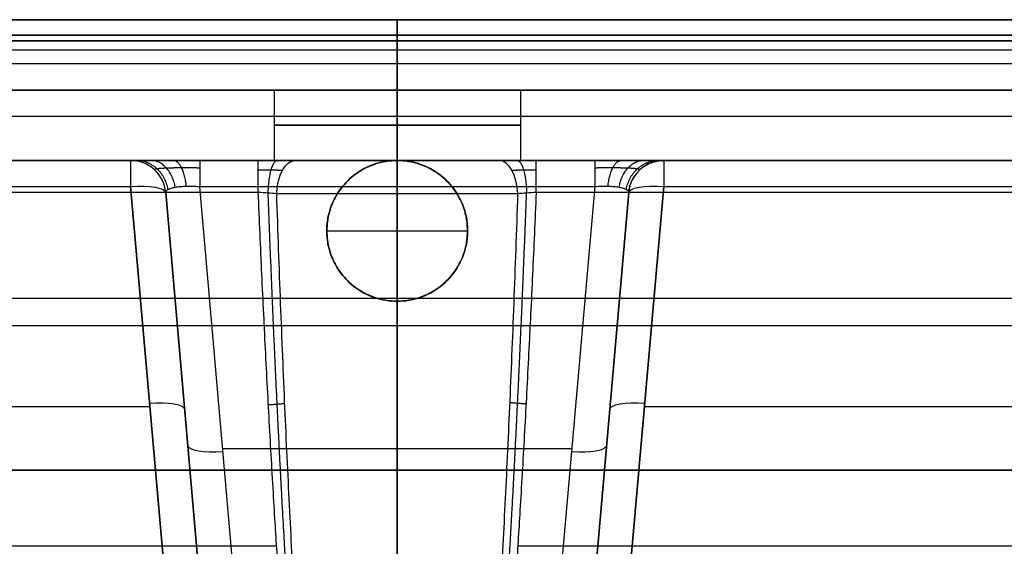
# Model space of a CAD drawing. Header units: millimetres. Extents: x -505 to 505, y -150 to 0.
# Tile 38 of 40: x -54 to 86, y -75 to 0. Entities that reach past the tile are written whole.
import ezdxf

# ---------------------------------------------------------------- set-up
doc = ezdxf.new("R2010")
doc.units = ezdxf.units.MM
doc.header["$MEASUREMENT"] = 0
doc.layers.add('Default', color=7, linetype='Continuous', true_color=0x000000)

msp = doc.modelspace()

# ---------------------------------------------------------------- linework, layer by layer
at = {"layer": 'Default'}
for p, q in [((0, 0, -289), (0, 0, -288.3)), ((0, 0, 164.3), (0, 0, 165)), ((0, -2.22, 161.4), (0, -76.93, 141.39)), ((0, -6.29, -284.31), (0, -2.22, -285.4)), ((0, -125, -292), (0, -3, -292)), ((0, -125, 168), (0, -3, 168)), ((-493.03, -4.26, -284.86), (493.03, -4.26, -284.86)), ((-492.48, -10, -221.32), (-16.08, -10, -221.32)), ((-17.5, -10, -228.23), (-17.5, -20, -228.23)), ((0, -20, -210.73), (0, -10, -210.73)), ((0, -10, -245.73), (0, -20, -245.73)), ((0, -10, -163.16), (0, -10, -210.73)), ((0, -10, -245.73), (0, -10, -279.48)), ((16.08, -10, -221.32), (492.48, -10, -221.32)), ((17.5, -10, -228.23), (17.5, -20, -228.23)), ((0, -20, -156.64), (0, -13.71, -158.33)), ((-443.42, -20, -213.41), (-9.3, -20, -213.41)), ((0, -20, -200.3), (0, -20, -210.73)), ((0, -20, -245.73), (0, -20, -255.99)), ((0, -20, -166.99), (0, -20, -156.64)), ((0, -40, -161.63), (0, -20, -166.99)), ((9.3, -20, -213.41), (443.42, -20, -213.41)), ((-37.87, -23.71, -166), (-32.45, -85.66, -149.4)), ((-32.45, -85.66, -149.4), (-37.87, -23.71, -166)), ((-21.55, -98.13, -175.53), (-28.06, -23.71, -195.48)), ((0, -98.13, -175.53), (0, -23.71, -195.48)), ((28.06, -23.71, -195.48), (21.55, -98.13, -175.53)), ((32.45, -85.66, -149.4), (37.87, -23.71, -166)), ((37.87, -23.71, -166), (32.45, -85.66, -149.4)), ((-27.47, -86.52, -154.23), (-32.89, -24.56, -170.83)), ((-32.89, -24.56, -190.19), (-26.53, -97.27, -170.7)), ((0, -125, -266.24), (0, -24.74, -260.98)), ((26.53, -97.27, -170.7), (32.89, -24.56, -190.19)), ((32.89, -24.56, -170.83), (27.47, -86.52, -154.23)), ((-10, -30, -153.96), (-10, -30, -164.31)), ((-10, -30, -164.31), (10, -30, -164.31)), ((10, -30, -164.31), (10, -30, -153.96)), ((-483.57, -39.58, 151.4), (483.57, -39.58, 151.4)), ((0, -40, -161.63), (0, -40, -151.28)), ((0, -76.93, -141.39), (0, -40, -151.28)), ((-482.52, -43.46, -150.35), (482.52, -43.46, -150.35)), ((-446.15, -54.97, -157.62), (-35.13, -54.97, -157.62)), ((35.13, -54.97, -157.62), (446.15, -54.97, -157.62)), ((-24.8, -60.92, -185.5), (24.8, -60.92, -185.5)), ((500, -64, -292), (-500, -64, -292)), ((-500, -64, 168), (500, -64, 168)), ((-28.57, -73.9, -176.97), (-28.57, -73.9, -157.61)), ((28.57, -73.9, -176.97), (28.57, -73.9, -157.61)), ((-447.81, -74.78, -259.79), (-17.13, -74.78, -259.79)), ((17.13, -74.78, -259.79), (447.81, -74.78, -259.79))]:
    msp.add_line(p, q, dxfattribs=at)
at = {"layer": 'Default', "extrusion": (1, 0, 0)}
for centre, radius, start, end in [((-3, -288.3), 3, 0, 75), ((-3, 164.3), 3, 285, 0), ((-3, 165), 3, 0, 90), ((-3, -289), 3, 270, 0), ((-5, -279.48), 5, 180, 255), ((-15, -163.16), 5, 0, 75), ((-25, -200.3), 5, 0, 75)]:
    msp.add_arc(centre, radius, start, end, dxfattribs=at)
at = {"layer": 'Default', "extrusion": (0, 1, 0)}
for centre, radius, start, end in [((0, -228.23, -10), 17.5, 270, 90), ((0, -228.23, -10), 17.5, 90, 270), ((0, -228.23, -15), 17.5, 270, 90), ((0, -228.23, -15), 17.5, 90, 270), ((0, -228.23, -20), 27.76, 270, 301.5068), ((0, -228.23, -20), 27.76, 238.4932, 270)]:
    msp.add_arc(centre, radius, start, end, dxfattribs=at)
at = {"layer": 'Default'}
for centre, radius, start, end in [((-37.87, -25, -190.19), 5, 5, 90), ((-37.87, -25, -170.83), 5, 5, 90), ((-37.87, -25, -180.51), 5, 5, 90), ((0, -30, -161.82), 10, 0, 180), ((37.87, -25, -170.83), 5, 90, 175), ((37.87, -25, -180.51), 5, 90, 175), ((0, -30, -156.46), 10, 180, 0)]:
    msp.add_arc(centre, radius, start, end, dxfattribs=at)
at = {"layer": 'Default', "extrusion": (1, 1.12603e-13, 2.98258e-13)}
msp.add_arc((-25, -170.83, -37.87), 5, 0, 75, dxfattribs=at)
at = {"layer": 'Default', "extrusion": (1, 4.78602e-15, -2.21242e-15)}
msp.add_arc((-25, -200.3, -28.06), 5, 0, 75, dxfattribs=at)
at = {"layer": 'Default', "extrusion": (1, -1.86958e-09, -6.37047e-15)}
msp.add_arc((-25, -250.42, -19.74), 5, 275, 0, dxfattribs=at)
at = {"layer": 'Default', "extrusion": (4.06024e-16, 1, 1.01506e-16)}
msp.add_arc((0, -228.23, -20), 17.5, 270, 90, dxfattribs=at)
at = {"layer": 'Default', "extrusion": (0.852578, -3.1075e-15, -0.522599)}
msp.add_arc((-25, -222.34, 119.27), 5, 273, 0, dxfattribs=at)
at = {"layer": 'Default', "extrusion": (1, -3.89133e-18, 7.42509e-17)}
msp.add_arc((-25, -255.99), 5, 273, 0, dxfattribs=at)
at = {"layer": 'Default', "extrusion": (-4.06024e-16, 1, -1.01506e-16)}
msp.add_arc((0, -228.23, -20), 17.5, 90, 270, dxfattribs=at)
at = {"layer": 'Default', "extrusion": (0.852578, -1.87446e-15, 0.522599)}
msp.add_arc((-25, -222.34, -119.27), 5, 273, 0, dxfattribs=at)
at = {"layer": 'Default', "extrusion": (1, 2.63721e-09, -9.16002e-14)}
msp.add_arc((-25, -250.42, 19.74), 5, 275, 0, dxfattribs=at)
at = {"layer": 'Default', "extrusion": (1, 3.30312e-14, 3.27018e-14)}
msp.add_arc((-25, -200.3, 28.06), 5, 0, 75, dxfattribs=at)
at = {"layer": 'Default', "extrusion": (1, 1.50667e-12, 6.58839e-13)}
msp.add_arc((-25, -170.83, 37.87), 5, 360, 75, dxfattribs=at)
at = {"layer": 'Default', "extrusion": (-0.084207, 0.962495, -0.2579)}
for centre, start, end in [((39.9, -170.62, 23.18), 91.2926, 180), ((39.9, -170.62, -8.81), 91.2926, 180), ((29.9, -189.32, -9.19), 271.2926, 0)]:
    msp.add_arc(centre, 5, start, end, dxfattribs=at)
at = {"layer": 'Default', "extrusion": (0.084207, 0.962495, -0.2579)}
for centre, start, end in [((-39.9, -170.62, 23.18), 0, 88.7074), ((-39.9, -170.62, -8.81), 0, 88.7074), ((-29.9, -189.32, -9.19), 180, 268.7074)]:
    msp.add_arc(centre, 5, start, end, dxfattribs=at)
at = {"layer": 'Default', "extrusion": (-1.78957e-10, 1, 5.04823e-11)}
msp.add_arc((0, -228.23, -24.74), 32.75, 270, 301.5068, dxfattribs=at)
at = {"layer": 'Default', "extrusion": (1.83504e-10, 1, 5.17655e-11)}
msp.add_arc((0, -228.23, -24.74), 32.75, 238.4932, 270, dxfattribs=at)
at = {"layer": 'Default'}
for points in [[(-493.57, 0, -288.3), (0, 0, -288.3), (493.57, 0, -288.3)], [(500, 0, -289), (0, 0, -289), (-500, 0, -289)], [(-500, 0, 165), (0, 0, 165), (500, 0, 165)], [(493.57, 0, 164.3), (0, 0, 164.3), (-493.57, 0, 164.3)], [(493.57, -2.22, 161.4), (0, -2.22, 161.4), (-493.57, -2.22, 161.4)], [(-493.57, -2.22, -285.4), (0, -2.22, -285.4), (493.57, -2.22, -285.4)], [(-500, -3, -292), (0, -3, -292), (500, -3, -292)], [(500, -3, 168), (0, -3, 168), (-500, -3, 168)], [(492.48, -6.29, -284.31), (0, -6.29, -284.31), (-492.48, -6.29, -284.31)], [(492.48, -10, -163.16), (0, -10, -163.16), (-492.48, -10, -163.16)], [(-492.48, -10, -279.48), (0, -10, -279.48), (492.48, -10, -279.48)], [(-490.5, -13.71, -158.33), (0, -13.71, -158.33), (490.5, -13.71, -158.33)], [(-37.87, -20, -170.83), (-240.64, -20, -170.83), (-443.42, -20, -170.83)], [(-443.42, -20, -250.42), (-231.58, -20, -250.42), (-19.74, -20, -250.42)], [(-37.87, -20, -190.19), (-37.87, -20, -180.51), (-37.87, -20, -170.83)], [(28.06, -20, -200.3), (0, -20, -200.3), (-28.06, -20, -200.3)], [(19.74, -20, -250.42), (231.58, -20, -250.42), (443.42, -20, -250.42)], [(443.42, -20, -170.83), (240.64, -20, -170.83), (37.87, -20, -170.83)], [(37.87, -20, -170.83), (37.87, -20, -180.51), (37.87, -20, -190.19)], [(-443.42, -23.71, -166), (-240.64, -23.71, -166), (-37.87, -23.71, -166)], [(-28.06, -23.71, -195.48), (0, -23.71, -195.48), (28.06, -23.71, -195.48)], [(37.87, -23.71, -166), (240.64, -23.71, -166), (443.42, -23.71, -166)], [(-19.74, -24.56, -255.4), (-231.58, -24.56, -255.4), (-443.42, -24.56, -255.4)], [(-32.89, -24.56, -170.83), (-32.89, -24.56, -180.51), (-32.89, -24.56, -190.19)], [(443.42, -24.56, -255.4), (231.58, -24.56, -255.4), (19.74, -24.56, -255.4)], [(32.89, -24.56, -190.19), (32.89, -24.56, -180.51), (32.89, -24.56, -170.83)]]:
    msp.add_open_spline(points, degree=2, dxfattribs=at)
for points, weights, degree in [([(-28.06, -20, -200.3), (-33.83, -20, -200.3), (-37.87, -20, -196.14), (-37.87, -20, -190.19)], [1, 0.810025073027, 0.810025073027, 1], 3), ([(-32.56, -24.11, -192.25), (-33.25, -20, -192.53), (-37.13, -20, -194.08)], [0.999999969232, 0.767361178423, 1.00000005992], 2), ([(-31.53, -23.79, -193.98), (-32.2, -20, -194.64), (-35.01, -20, -197.35)], [1, 0.788012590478, 1], 2), ([(-29.95, -23.65, -195.11), (-30.35, -20, -196.05), (-31.83, -20, -199.54)], [0.999999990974, 0.796986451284, 1.00000003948], 2), ([(-17.01, -20, -250.8), (-18.28, -20, -255.27), (-18.37, -24.64, -255.6)], [1.00000000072, 0.732265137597, 1], 2), ([(-10, -30, -153.96), (-10, -10, -159.32), (10, -10, -159.32), (10, -30, -153.96)], [1, 0.333333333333, 0.333333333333, 1], 3), ([(10, -30, -164.31), (10, -10, -169.67), (-10, -10, -169.67), (-10, -30, -164.31)], [1, 0.333333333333, 0.333333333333, 1], 3), ([(17.03, -20, -250.79), (18.29, -20, -255.27), (18.38, -24.64, -255.59)], [1.00000000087, 0.732297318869, 1], 2), ([(37.87, -20, -190.19), (37.87, -20, -196.14), (33.83, -20, -200.3), (28.06, -20, -200.3)], [1, 0.810025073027, 0.810025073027, 1], 3), ([(29.95, -23.65, -195.11), (30.35, -20, -196.05), (31.83, -20, -199.54)], [0.999999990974, 0.796986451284, 1.00000003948], 2), ([(31.53, -23.79, -193.98), (32.2, -20, -194.64), (35.01, -20, -197.35)], [1, 0.788012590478, 1], 2), ([(32.56, -24.11, -192.25), (33.25, -20, -192.53), (37.13, -20, -194.08)], [0.999999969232, 0.767361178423, 1.00000005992], 2), ([(32.89, -24.56, -190.19), (33.29, -20, -190.19), (37.87, -20, -190.19)], [1, 0.73727733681, 1], 2), ([(-13.13, -125, -264.19), (-15.81, -98.46, -261.87), (-18.05, -64.48, -258.89), (-19.74, -24.56, -255.4)], [1, 0.985226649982, 0.985226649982, 1], 3), ([(19.74, -24.56, -255.4), (18.05, -64.48, -258.89), (15.81, -98.46, -261.87), (13.13, -125, -264.19)], [1, 0.985226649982, 0.985226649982, 1], 3), ([(10, -30, -153.96), (10, -50, -148.6), (-10, -50, -148.6), (-10, -30, -153.96)], [1, 0.333333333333, 0.333333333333, 1], 3), ([(-10, -30, -164.31), (-10, -50, -158.96), (10, -50, -158.96), (10, -30, -164.31)], [1, 0.333333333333, 0.333333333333, 1], 3), ([(-18.3, -54.7, -258.04), (-17.06, -54.63, -258.03), (-15.97, -54.52, -258.6)], [1.00000000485, 0.970836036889, 0.99997956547], 2), ([(18.3, -54.6, -258.03), (17.07, -54.54, -258.02), (15.98, -54.43, -258.59)], [1.00000000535, 0.970809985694, 0.999979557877], 2)]:
    msp.add_rational_spline(points, weights, degree=degree, dxfattribs=at)
for points, knots in [([(-19.74, -20, -250.42), (-19.28, -20, -250.42), (-18.82, -20, -250.45), (-17.91, -20, -250.58), (-17.46, -20, -250.67), (-16.13, -20, -251.05), (-15.29, -20, -251.41), (-14.5, -20, -251.9)], [-0.005485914, -0.005485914, -0.005485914, -0.005485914, -0.004114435, -0.004114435, -0.002742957, -0.002742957, 0, 0, 0, 0]), ([(14.5, -20, -251.9), (14.9, -20, -251.66), (15.31, -20, -251.44), (16.14, -20, -251.08), (16.58, -20, -250.92), (17.91, -20, -250.55), (18.81, -20, -250.42), (19.74, -20, -250.42)], [-0.00548618, -0.00548618, -0.00548618, -0.00548618, -0.004114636, -0.004114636, -0.00274309, -0.00274309, 0, 0, 0, 0]), ([(-32.89, -24.56, -190.19), (-32.9, -24.48, -190.54), (-32.87, -24.4, -190.9), (-32.76, -24.25, -191.59), (-32.67, -24.18, -191.93), (-32.44, -24.05, -192.58), (-32.29, -23.98, -192.89), (-31.95, -23.88, -193.46), (-31.75, -23.83, -193.73), (-31.3, -23.75, -194.22), (-31.06, -23.72, -194.44), (-30.53, -23.67, -194.82), (-30.25, -23.66, -194.98), (-29.65, -23.64, -195.24), (-29.34, -23.64, -195.33), (-28.71, -23.66, -195.45), (-28.38, -23.68, -195.48), (-28.06, -23.71, -195.48)], [1.897849, 1.897849, 1.897849, 1.897849, 2.091379, 2.091379, 2.284908, 2.284908, 2.478438, 2.478438, 2.671967, 2.671967, 2.865497, 2.865497, 3.059027, 3.059027, 3.252556, 3.252556, 3.446086, 3.446086, 3.446086, 3.446086]), ([(28.06, -23.71, -195.48), (28.38, -23.68, -195.48), (28.71, -23.66, -195.45), (29.34, -23.64, -195.33), (29.65, -23.64, -195.24), (30.25, -23.66, -194.98), (30.53, -23.67, -194.82), (31.06, -23.72, -194.44), (31.3, -23.75, -194.22), (31.75, -23.83, -193.73), (31.95, -23.88, -193.46), (32.29, -23.98, -192.89), (32.44, -24.05, -192.58), (32.67, -24.18, -191.93), (32.76, -24.25, -191.59), (32.87, -24.4, -190.9), (32.9, -24.48, -190.54), (32.89, -24.56, -190.19)], [2.837099, 2.837099, 2.837099, 2.837099, 3.030629, 3.030629, 3.224159, 3.224159, 3.417688, 3.417688, 3.611218, 3.611218, 3.804747, 3.804747, 3.998277, 3.998277, 4.191807, 4.191807, 4.385336, 4.385336, 4.385336, 4.385336]), ([(-17.11, -24.74, -256.15), (-17.51, -24.7, -255.91), (-17.93, -24.67, -255.72), (-18.82, -24.61, -255.47), (-19.28, -24.58, -255.4), (-19.74, -24.56, -255.4)], [-0.002764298, -0.002764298, -0.002764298, -0.002764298, -0.001382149, -0.001382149, 0, 0, 0, 0]), ([(-11.59, -125, -264.43), (-11.85, -122, -264.18), (-12.11, -118.86, -263.92), (-12.63, -112.28, -263.37), (-12.88, -108.85, -263.09), (-13.39, -101.69, -262.49), (-13.64, -97.96, -262.18), (-14.13, -90.19, -261.54), (-14.37, -86.16, -261.21), (-14.84, -77.8, -260.52), (-15.07, -73.47, -260.16), (-15.52, -64.51, -259.42), (-15.74, -59.88, -259.04), (-16.16, -50.33, -258.25), (-16.36, -45.41, -257.85), (-16.75, -35.28, -257.02), (-16.94, -30.08, -256.59), (-17.11, -24.74, -256.15)], [-0.1007664, -0.1007664, -0.1007664, -0.1007664, -0.0881706, -0.0881706, -0.0755748, -0.0755748, -0.062979, -0.062979, -0.0503832, -0.0503832, -0.0377874, -0.0377874, -0.0251916, -0.0251916, -0.0125958, -0.0125958, 0, 0, 0, 0]), ([(17.11, -24.74, -256.15), (16.94, -30.05, -256.59), (16.75, -35.24, -257.01), (16.36, -45.33, -257.84), (16.16, -50.24, -258.25), (15.74, -59.77, -259.03), (15.53, -64.4, -259.41), (15.08, -73.35, -260.15), (14.85, -77.68, -260.51), (14.38, -86.05, -261.2), (14.14, -90.09, -261.53), (13.65, -97.86, -262.18), (13.4, -101.6, -262.49), (12.89, -108.79, -263.08), (12.63, -112.23, -263.37), (12.11, -118.83, -263.92), (11.85, -121.99, -264.18), (11.59, -125, -264.43)], [-0.075608, -0.075608, -0.075608, -0.075608, -0.0630121, -0.0630121, -0.0504162, -0.0504162, -0.0378202, -0.0378202, -0.0252243, -0.0252243, -0.0126284, -0.0126284, -0.0000325, -0.0000325, 0.0125634, 0.0125634, 0.0251594, 0.0251594, 0.0251594, 0.0251594]), ([(19.74, -24.56, -255.4), (19.28, -24.58, -255.4), (18.83, -24.61, -255.47), (17.93, -24.67, -255.72), (17.51, -24.7, -255.91), (17.11, -24.74, -256.15)], [-0.00276433, -0.00276433, -0.00276433, -0.00276433, -0.001382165, -0.001382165, 0, 0, 0, 0])]:
    msp.add_open_spline(points, degree=3, knots=knots, dxfattribs=at)
for points, weights, knots in [([(-34.49, -21.31, -190.19), (-34.55, -21.26, -191.09), (-34.44, -21.21, -192.02), (-33.86, -21.12, -193.75), (-33.4, -21.08, -194.55), (-32.2, -21.03, -195.87), (-31.46, -21.02, -196.41), (-29.84, -21.01, -197.11), (-28.95, -21.02, -197.28), (-28.06, -21.03, -197.26)], [0.868638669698, 0.874262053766, 0.879371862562, 0.887989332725, 0.891493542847, 0.896519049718, 0.898040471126, 0.898945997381, 0.898333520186, 0.896676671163], [1.897849, 1.897849, 1.897849, 1.897849, 2.284908, 2.284908, 2.671967, 2.671967, 3.059027, 3.059027, 3.446086, 3.446086, 3.446086, 3.446086]), ([(-19.74, -21.31, -253.8), (-19.13, -21.32, -253.8), (-18.52, -21.33, -253.9), (-17.36, -21.35, -254.25), (-16.81, -21.36, -254.51), (-16.3, -21.37, -254.83)], [0.868638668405, 0.867981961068, 0.86714301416, 0.865122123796, 0.86397318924, 0.862687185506], [0, 0, 0, 0, 2.762488, 2.762488, 5.524976, 5.524976, 5.524976, 5.524976]), ([(16.3, -21.37, -254.83), (16.81, -21.36, -254.5), (17.37, -21.35, -254.25), (18.53, -21.33, -253.9), (19.13, -21.32, -253.8), (19.74, -21.31, -253.8)], [0.862687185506, 0.863980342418, 0.8651397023, 0.867157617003, 0.867984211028, 0.868638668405], [0, 0, 0, 0, 2.762491, 2.762491, 5.524981, 5.524981, 5.524981, 5.524981]), ([(28.06, -21.03, -197.26), (28.95, -21.02, -197.28), (29.84, -21.01, -197.11), (31.46, -21.02, -196.41), (32.2, -21.03, -195.87), (33.4, -21.08, -194.55), (33.86, -21.12, -193.75), (34.44, -21.21, -192.02), (34.55, -21.26, -191.09), (34.49, -21.31, -190.19)], [0.896676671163, 0.898333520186, 0.898945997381, 0.898040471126, 0.896519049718, 0.891493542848, 0.887989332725, 0.879371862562, 0.874262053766, 0.868638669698], [2.837099, 2.837099, 2.837099, 2.837099, 3.224159, 3.224159, 3.611218, 3.611218, 3.998277, 3.998277, 4.385336, 4.385336, 4.385336, 4.385336]), ([(-18.38, -24.64, -255.6), (-17.98, -35.16, -256.5), (-17.56, -45.17, -257.36), (-16.63, -64.32, -259.01), (-16.13, -73.44, -259.8), (-15.09, -90.42, -261.26), (-14.55, -98.3, -261.94), (-13.46, -112.61, -263.18), (-12.9, -119.08, -263.74), (-12.35, -125, -264.25)], [0.981209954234, 0.98275467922, 0.984148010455, 0.986714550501, 0.987880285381, 0.989983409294, 0.990920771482, 0.992579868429, 0.993306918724, 0.993958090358], [0.722901, 0.722901, 0.722901, 0.722901, 25.60953, 25.60953, 51.219061, 51.219061, 76.828591, 76.828591, 101.702683, 101.702683, 101.702683, 101.702683]), ([(12.35, -125, -264.25), (12.91, -119.05, -263.73), (13.46, -112.55, -263.17), (14.56, -98.2, -261.93), (15.1, -90.32, -261.25), (16.14, -73.32, -259.79), (16.64, -64.21, -259), (17.56, -45.09, -257.36), (17.99, -35.11, -256.5), (18.38, -24.64, -255.6)], [0.993958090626, 0.993303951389, 0.992573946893, 0.990909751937, 0.989970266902, 0.987865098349, 0.986699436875, 0.984137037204, 0.982747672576, 0.981209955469], [0.73485, 0.73485, 0.73485, 0.73485, 25.609143, 25.609143, 51.218286, 51.218286, 76.827429, 76.827429, 101.713154, 101.713154, 101.713154, 101.713154])]:
    msp.add_rational_spline(points, weights, degree=3, knots=knots, dxfattribs=at)

doc.saveas('drawing.dxf')
